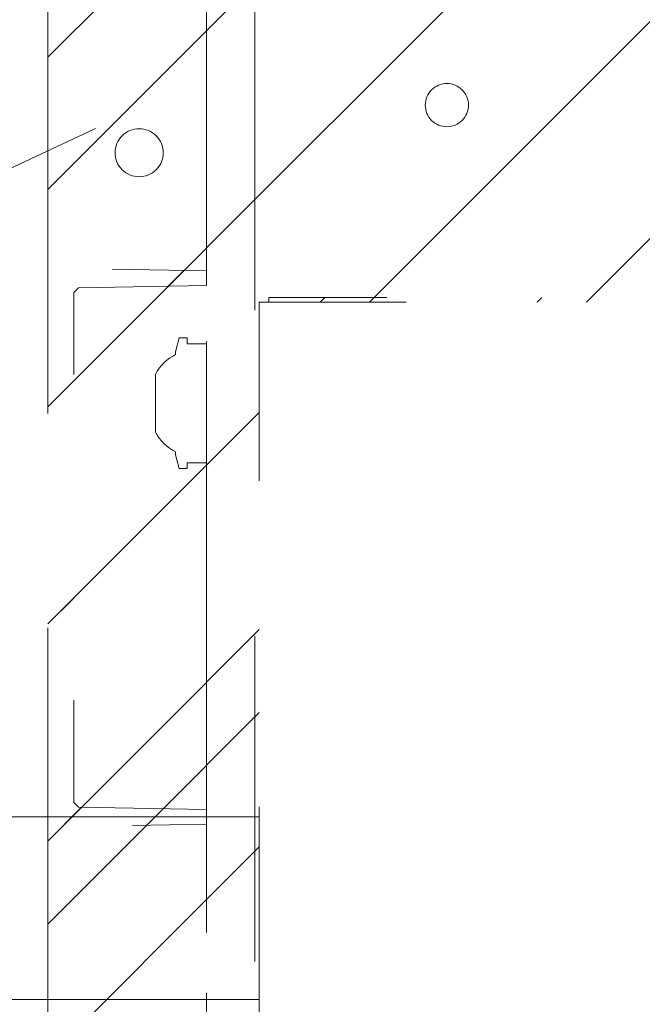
# Model space of a CAD drawing. Header units: inches. Extents: x -420 to -276, y -52 to 18.
# Tile 36 of 187: x -413.65 to -411.1, y -5.76 to -1.73. Entities that reach past the tile are written whole.
import ezdxf

# ---------------------------------------------------------------- set-up
doc = ezdxf.new("R2010")
doc.units = ezdxf.units.IN
doc.header["$LTSCALE"] = 32
doc.header["$MEASUREMENT"] = 0
doc.linetypes.add('Dash Style-1', pattern=[0.083328, 0.041656, -0.041672])
for name, color, linetype, lineweight in [('Black', 7, 'Continuous', 18), ('DashLine', 7, 'Dash Style-1', 13), ('DashLineFill', 7, 'Dash Style-1', 13), ('Drawing', 7, 'Continuous', 18), ('None', 7, 'Continuous', 18), ('SolidLine', 7, 'Continuous', 15)]:
    doc.layers.add(name, color=color, linetype=linetype, lineweight=lineweight)
pattern_1 = [(45, (0, 0), (-1.61301565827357, 1.935715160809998), []), (45, (-1.0608, 1.0608), (-0.4723460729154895, 0.4167612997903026), [])]

# ---------------------------------------------------------------- blocks, each defined once
blk = doc.blocks.new('Group-10')
at = {"layer": 'DashLine'}
blk.add_line((53.85826771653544, -12.00787401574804), (37.69458946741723, -19.54512096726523), dxfattribs=at)
at = {"layer": 'SolidLine', "flags": 128}
blk.add_lwpolyline([(36.0236220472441, -11.25984251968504), (53.85826771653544, -11.25984251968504), (53.85826771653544, -12.00787401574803), (36.0236220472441, -12.00787401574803)], close=True, dxfattribs=at)
blk = doc.blocks.new('Group-11')
at = {"layer": 'None'}
blk.add_blockref('Group-10', (0, 0), dxfattribs=at)
blk = doc.blocks.new('SL Utility Cabinet (2D)-3')
at = {"layer": 'None'}
blk.add_blockref('Group-11', (0, 0), dxfattribs=at)
at = {"layer": 'Drawing', "color": 0, "flags": 1}
for tag in ['Catalog', 'Option1', 'Option2', 'Option3', 'Option4', 'Option5', 'Option6', 'Option7', 'Option8', 'Option9', 'Option10', 'Option11', 'Option12', 'Custom', 'FinishGroup', 'Discount', 'Item2', 'Item3', 'Item6', 'Item9', 'Item10', 'Item12', 'Item13', 'Item16', 'Item19', 'Item20', 'Item21', 'Item22', 'Item23', 'Item24', 'Item25', 'Item8', 'Item18', 'Tag', 'Item1', 'Item4', 'Item5', 'Item7', 'Item11', 'Item14', 'Item15', 'Item17']:
    blk.add_attdef(tag, (-60.04067592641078, -2.022526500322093), '', height=0.007086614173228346, dxfattribs=at)
blk = doc.blocks.new('Group-23')
at = {"layer": 'DashLineFill', "linetype": 'Continuous', "lineweight": 13}
h = blk.add_hatch(dxfattribs=at)
h.set_pattern_fill('Steel', color=253, style=0, pattern_type=2)
h.set_pattern_definition(pattern_1)
h.paths.add_polyline_path([(-2.066929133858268, 1.397637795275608), (2.066929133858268, 1.397637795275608), (2.066929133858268, 0.1377952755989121), (2.106299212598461, 0.1377952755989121), (2.106299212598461, -0.1377952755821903), (2.066929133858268, -0.1377952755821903), (2.066929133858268, -5.275590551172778), (2.106299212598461, -5.275590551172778), (2.106299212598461, -5.55118110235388), (2.066929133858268, -5.55118110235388), (2.066929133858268, -5.82677165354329), (-2.066929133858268, -5.82677165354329), (-2.066929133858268, -5.55118110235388), (-2.106299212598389, -5.55118110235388), (-2.106299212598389, -5.275590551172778), (-2.066929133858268, -5.275590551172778), (-2.066929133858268, -0.1377952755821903), (-2.106299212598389, -0.1377952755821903), (-2.106299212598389, 0.1377952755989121), (-2.066929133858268, 0.1377952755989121)])
at = {"layer": 'DashLineFill', "flags": 128}
blk.add_lwpolyline([(-2.066929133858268, 1.397637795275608), (2.066929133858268, 1.397637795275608), (2.066929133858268, 0.1377952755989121), (2.106299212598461, 0.1377952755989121), (2.106299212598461, -0.1377952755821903), (2.066929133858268, -0.1377952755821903), (2.066929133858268, -5.275590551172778), (2.106299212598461, -5.275590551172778), (2.106299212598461, -5.55118110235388), (2.066929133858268, -5.55118110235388), (2.066929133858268, -5.82677165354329), (-2.066929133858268, -5.82677165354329), (-2.066929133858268, -5.55118110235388), (-2.106299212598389, -5.55118110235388), (-2.106299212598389, -5.275590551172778), (-2.066929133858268, -5.275590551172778), (-2.066929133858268, -0.1377952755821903), (-2.106299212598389, -0.1377952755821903), (-2.106299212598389, 0.1377952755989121), (-2.066929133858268, 0.1377952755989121)], close=True, dxfattribs=at)
blk = doc.blocks.new('TL14_upper_leg (2D)')
at = {"layer": 'SolidLine', "flags": 128}
blk.add_lwpolyline([(2.322834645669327, -5.150007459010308), (2.401574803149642, -5.150007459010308), (2.401574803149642, -5.125984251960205), (2.434055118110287, -5.125984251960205), (2.4493110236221, -5.182920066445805), (2.4493110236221, -5.194495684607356, -0.1579749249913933), (2.531479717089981, -5.27563011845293), (2.531479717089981, -5.511771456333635, -0.1560270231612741), (2.4493110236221, -5.592846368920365), (2.4493110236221, -5.60448150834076), (2.434055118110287, -5.66141732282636), (2.401574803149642, -5.66141732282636), (2.401574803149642, -5.637394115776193), (2.322834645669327, -5.637394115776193)], format="xyb", close=True, dxfattribs=at)
at = {"layer": 'DashLine', "color": 7}
blk.add_blockref('Group-23', (0, 0), dxfattribs=at)
blk = doc.blocks.new('1BRPT9-Bracket (2D)')
at = {"layer": 'DashLineFill', "linetype": 'Continuous', "lineweight": 13}
h = blk.add_hatch(dxfattribs=at)
h.set_pattern_fill('Steel', color=253, style=0, pattern_type=2)
h.set_pattern_definition(pattern_1)
edge = h.paths.add_edge_path()
edge.add_arc((1.677931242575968, -8.488188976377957), 0.2519685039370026, 269.999999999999, 360.0000000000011)
edge.add_line((1.929899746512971, -8.488188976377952), (1.929899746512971, -7.480314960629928))
edge.add_line((1.929899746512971, -7.480314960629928), (2.323600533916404, -7.480314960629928))
edge.add_line((2.323600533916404, -7.480314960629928), (2.323600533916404, 7.461135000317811))
edge.add_line((2.323600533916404, 7.461135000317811), (1.929899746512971, 7.480314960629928))
edge.add_line((1.929899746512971, 7.480314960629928), (1.929899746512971, 8.488188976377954))
edge.add_arc((1.677931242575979, 8.488188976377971), 0.2519685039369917, 359.999999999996, 450.0000000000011)
edge.add_line((1.677931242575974, 8.740157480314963), (-2.32206875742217, 8.740157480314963))
edge.add_line((-2.32206875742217, 8.740157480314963), (-2.32206875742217, -8.74015748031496))
edge.add_line((-2.32206875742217, -8.74015748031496), (1.677931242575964, -8.74015748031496))
h = blk.add_hatch(dxfattribs=at)
h.set_pattern_fill('Steel', color=253, style=0, pattern_type=2)
h.set_pattern_definition(pattern_1)
h.paths.add_polyline_path([(-1.337816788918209, 3.001968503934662), (-1.329134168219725, 3.001541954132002), (-1.320535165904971, 3.000266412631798), (-1.31210259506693, 2.99815416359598), (-1.303917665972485, 2.995225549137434), (-1.296059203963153, 2.991508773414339), (-1.288602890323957, 2.987039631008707), (-1.281620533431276, 2.981861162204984), (-1.275179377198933, 2.97602323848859), (-1.269341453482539, 2.969582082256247), (-1.264162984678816, 2.962599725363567), (-1.259693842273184, 2.955143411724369), (-1.255977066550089, 2.947284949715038), (-1.253048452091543, 2.939100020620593), (-1.250936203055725, 2.930667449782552), (-1.249660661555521, 2.922068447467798), (-1.249234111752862, 2.913385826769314), (-1.249660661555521, 2.90470320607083), (-1.250936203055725, 2.896104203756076), (-1.253048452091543, 2.887671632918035), (-1.255977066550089, 2.87948670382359), (-1.259693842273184, 2.871628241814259), (-1.264162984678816, 2.864171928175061), (-1.269341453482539, 2.857189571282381), (-1.275179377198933, 2.850748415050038), (-1.281620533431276, 2.844910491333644), (-1.288602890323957, 2.839732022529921), (-1.296059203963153, 2.835262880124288), (-1.303917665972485, 2.831546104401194), (-1.31210259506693, 2.828617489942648), (-1.320535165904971, 2.82650524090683), (-1.329134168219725, 2.825229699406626), (-1.337816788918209, 2.824803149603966), (-1.346499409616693, 2.825229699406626), (-1.355098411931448, 2.82650524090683), (-1.363530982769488, 2.828617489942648), (-1.371715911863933, 2.831546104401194), (-1.379574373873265, 2.835262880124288), (-1.387030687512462, 2.839732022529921), (-1.394013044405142, 2.844910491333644), (-1.400454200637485, 2.850748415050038), (-1.40629212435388, 2.857189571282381), (-1.411470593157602, 2.864171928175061), (-1.415939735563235, 2.871628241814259), (-1.419656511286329, 2.87948670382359), (-1.422585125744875, 2.887671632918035), (-1.424697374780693, 2.896104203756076), (-1.425972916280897, 2.90470320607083), (-1.426399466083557, 2.913385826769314), (-1.425972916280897, 2.922068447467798), (-1.424697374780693, 2.930667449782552), (-1.422585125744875, 2.939100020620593), (-1.419656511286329, 2.947284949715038), (-1.415939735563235, 2.955143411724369), (-1.411470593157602, 2.962599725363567), (-1.40629212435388, 2.969582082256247), (-1.400454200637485, 2.97602323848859), (-1.394013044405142, 2.981861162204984), (-1.387030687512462, 2.987039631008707), (-1.379574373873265, 2.991508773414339), (-1.371715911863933, 2.995225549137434), (-1.363530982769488, 2.99815416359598), (-1.355098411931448, 3.000266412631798), (-1.346499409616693, 3.001541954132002)])
h = blk.add_hatch(dxfattribs=at)
h.set_pattern_fill('Steel', color=253, style=0, pattern_type=2)
h.set_pattern_definition(pattern_1)
h.paths.add_polyline_path([(-1.337816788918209, 0.6003937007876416), (-1.329134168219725, 0.599967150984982), (-1.320535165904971, 0.5986916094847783), (-1.31210259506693, 0.5965793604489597), (-1.303917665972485, 0.5936507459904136), (-1.296059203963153, 0.5899339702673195), (-1.288602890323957, 0.5854648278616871), (-1.281620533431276, 0.5802863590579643), (-1.275179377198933, 0.5744484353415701), (-1.269341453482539, 0.5680072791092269), (-1.264162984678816, 0.5610249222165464), (-1.259693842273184, 0.5535686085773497), (-1.255977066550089, 0.5457101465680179), (-1.253048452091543, 0.5375252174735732), (-1.250936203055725, 0.5290926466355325), (-1.249660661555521, 0.520493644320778), (-1.249234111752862, 0.511811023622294), (-1.249660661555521, 0.50312840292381), (-1.250936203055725, 0.4945294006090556), (-1.253048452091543, 0.4860968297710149), (-1.255977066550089, 0.4779119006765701), (-1.259693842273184, 0.4700534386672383), (-1.264162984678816, 0.4625971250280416), (-1.269341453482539, 0.4556147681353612), (-1.275179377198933, 0.449173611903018), (-1.281620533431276, 0.4433356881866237), (-1.288602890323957, 0.4381572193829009), (-1.296059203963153, 0.4336880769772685), (-1.303917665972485, 0.4299713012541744), (-1.31210259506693, 0.4270426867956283), (-1.320535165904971, 0.4249304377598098), (-1.329134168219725, 0.4236548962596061), (-1.337816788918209, 0.4232283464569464), (-1.346499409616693, 0.4236548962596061), (-1.355098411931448, 0.4249304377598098), (-1.363530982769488, 0.4270426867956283), (-1.371715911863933, 0.4299713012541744), (-1.379574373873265, 0.4336880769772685), (-1.387030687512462, 0.4381572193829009), (-1.394013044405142, 0.4433356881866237), (-1.400454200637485, 0.449173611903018), (-1.40629212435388, 0.4556147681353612), (-1.411470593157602, 0.4625971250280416), (-1.415939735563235, 0.4700534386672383), (-1.419656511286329, 0.4779119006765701), (-1.422585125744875, 0.4860968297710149), (-1.424697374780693, 0.4945294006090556), (-1.425972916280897, 0.50312840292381), (-1.426399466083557, 0.511811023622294), (-1.425972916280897, 0.520493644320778), (-1.424697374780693, 0.5290926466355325), (-1.422585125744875, 0.5375252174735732), (-1.419656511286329, 0.5457101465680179), (-1.415939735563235, 0.5535686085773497), (-1.411470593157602, 0.5610249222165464), (-1.40629212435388, 0.5680072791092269), (-1.400454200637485, 0.5744484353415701), (-1.394013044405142, 0.5802863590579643), (-1.387030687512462, 0.5854648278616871), (-1.379574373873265, 0.5899339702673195), (-1.371715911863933, 0.5936507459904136), (-1.363530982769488, 0.5965793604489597), (-1.355098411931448, 0.5986916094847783), (-1.346499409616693, 0.599967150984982)])
h = blk.add_hatch(dxfattribs=at)
h.set_pattern_fill('Steel', color=253, style=0, pattern_type=2)
h.set_pattern_definition(pattern_1)
h.paths.add_polyline_path([(-1.337816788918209, -0.619573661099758), (-1.346499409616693, -0.6191471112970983), (-1.355098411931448, -0.6178715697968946), (-1.363530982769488, -0.615759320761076), (-1.371715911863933, -0.6128307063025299), (-1.379574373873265, -0.6091139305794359), (-1.387030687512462, -0.6046447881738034), (-1.394013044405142, -0.5994663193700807), (-1.400454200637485, -0.5936283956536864), (-1.40629212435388, -0.5871872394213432), (-1.411470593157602, -0.5802048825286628), (-1.415939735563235, -0.572748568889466), (-1.419656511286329, -0.5648901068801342), (-1.422585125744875, -0.5567051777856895), (-1.424697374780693, -0.5482726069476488), (-1.425972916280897, -0.5396736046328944), (-1.426399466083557, -0.5309909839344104), (-1.425972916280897, -0.5223083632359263), (-1.424697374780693, -0.5137093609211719), (-1.422585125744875, -0.5052767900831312), (-1.419656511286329, -0.4970918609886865), (-1.415939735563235, -0.4892333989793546), (-1.411470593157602, -0.481777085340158), (-1.40629212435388, -0.4747947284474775), (-1.400454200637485, -0.4683535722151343), (-1.394013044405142, -0.46251564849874), (-1.387030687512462, -0.4573371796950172), (-1.379574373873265, -0.4528680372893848), (-1.371715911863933, -0.4491512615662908), (-1.363530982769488, -0.4462226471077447), (-1.355098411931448, -0.4441103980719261), (-1.346499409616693, -0.4428348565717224), (-1.337816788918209, -0.4424083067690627), (-1.329134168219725, -0.4428348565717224), (-1.320535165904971, -0.4441103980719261), (-1.31210259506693, -0.4462226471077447), (-1.303917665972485, -0.4491512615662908), (-1.296059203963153, -0.4528680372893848), (-1.288602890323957, -0.4573371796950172), (-1.281620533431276, -0.46251564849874), (-1.275179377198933, -0.4683535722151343), (-1.269341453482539, -0.4747947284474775), (-1.264162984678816, -0.481777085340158), (-1.259693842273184, -0.4892333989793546), (-1.255977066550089, -0.4970918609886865), (-1.253048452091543, -0.5052767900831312), (-1.250936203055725, -0.5137093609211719), (-1.249660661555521, -0.5223083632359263), (-1.249234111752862, -0.5309909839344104), (-1.249660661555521, -0.5396736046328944), (-1.250936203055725, -0.5482726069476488), (-1.253048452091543, -0.5567051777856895), (-1.255977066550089, -0.5648901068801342), (-1.259693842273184, -0.572748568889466), (-1.264162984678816, -0.5802048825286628), (-1.269341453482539, -0.5871872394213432), (-1.275179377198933, -0.5936283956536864), (-1.281620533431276, -0.5994663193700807), (-1.288602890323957, -0.6046447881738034), (-1.296059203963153, -0.6091139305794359), (-1.303917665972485, -0.6128307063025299), (-1.31210259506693, -0.615759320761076), (-1.320535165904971, -0.6178715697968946), (-1.329134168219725, -0.6191471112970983)])
at = {"layer": 'DashLineFill'}
blk.add_line((-2.125218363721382, 8.740157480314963), (-2.125218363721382, -8.74015748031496), dxfattribs=at)
at = {"layer": 'DashLineFill', "flags": 128}
blk.add_lwpolyline([(1.677931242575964, -8.74015748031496, 0.4142135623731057), (1.929899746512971, -8.488188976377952), (1.929899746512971, -7.480314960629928), (2.323600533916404, -7.480314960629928), (2.323600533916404, 7.461135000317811), (1.929899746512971, 7.480314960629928), (1.929899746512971, 8.488188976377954, 0.4142135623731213), (1.677931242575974, 8.740157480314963), (-2.32206875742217, 8.740157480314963), (-2.32206875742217, -8.74015748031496)], format="xyb", close=True, dxfattribs=at)
for points in [[(-1.337816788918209, 3.001968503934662), (-1.329134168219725, 3.001541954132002), (-1.320535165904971, 3.000266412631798), (-1.31210259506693, 2.99815416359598), (-1.303917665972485, 2.995225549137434), (-1.296059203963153, 2.991508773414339), (-1.288602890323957, 2.987039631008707), (-1.281620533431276, 2.981861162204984), (-1.275179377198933, 2.97602323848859), (-1.269341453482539, 2.969582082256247), (-1.264162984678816, 2.962599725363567), (-1.259693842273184, 2.955143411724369), (-1.255977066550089, 2.947284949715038), (-1.253048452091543, 2.939100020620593), (-1.250936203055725, 2.930667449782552), (-1.249660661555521, 2.922068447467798), (-1.249234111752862, 2.913385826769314), (-1.249660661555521, 2.90470320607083), (-1.250936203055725, 2.896104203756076), (-1.253048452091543, 2.887671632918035), (-1.255977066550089, 2.87948670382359), (-1.259693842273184, 2.871628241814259), (-1.264162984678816, 2.864171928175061), (-1.269341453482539, 2.857189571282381), (-1.275179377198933, 2.850748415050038), (-1.281620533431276, 2.844910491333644), (-1.288602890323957, 2.839732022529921), (-1.296059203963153, 2.835262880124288), (-1.303917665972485, 2.831546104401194), (-1.31210259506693, 2.828617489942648), (-1.320535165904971, 2.82650524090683), (-1.329134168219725, 2.825229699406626), (-1.337816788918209, 2.824803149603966), (-1.346499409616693, 2.825229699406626), (-1.355098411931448, 2.82650524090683), (-1.363530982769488, 2.828617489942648), (-1.371715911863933, 2.831546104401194), (-1.379574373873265, 2.835262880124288), (-1.387030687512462, 2.839732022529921), (-1.394013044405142, 2.844910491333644), (-1.400454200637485, 2.850748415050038), (-1.40629212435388, 2.857189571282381), (-1.411470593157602, 2.864171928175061), (-1.415939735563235, 2.871628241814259), (-1.419656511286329, 2.87948670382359), (-1.422585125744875, 2.887671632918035), (-1.424697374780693, 2.896104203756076), (-1.425972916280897, 2.90470320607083), (-1.426399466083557, 2.913385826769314), (-1.425972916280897, 2.922068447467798), (-1.424697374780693, 2.930667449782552), (-1.422585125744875, 2.939100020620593), (-1.419656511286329, 2.947284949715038), (-1.415939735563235, 2.955143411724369), (-1.411470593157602, 2.962599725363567), (-1.40629212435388, 2.969582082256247), (-1.400454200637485, 2.97602323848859), (-1.394013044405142, 2.981861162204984), (-1.387030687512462, 2.987039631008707), (-1.379574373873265, 2.991508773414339), (-1.371715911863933, 2.995225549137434), (-1.363530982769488, 2.99815416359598), (-1.355098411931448, 3.000266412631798), (-1.346499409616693, 3.001541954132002)], [(-1.337816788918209, 0.6003937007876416), (-1.329134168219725, 0.599967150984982), (-1.320535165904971, 0.5986916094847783), (-1.31210259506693, 0.5965793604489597), (-1.303917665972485, 0.5936507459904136), (-1.296059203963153, 0.5899339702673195), (-1.288602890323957, 0.5854648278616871), (-1.281620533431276, 0.5802863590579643), (-1.275179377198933, 0.5744484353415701), (-1.269341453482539, 0.5680072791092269), (-1.264162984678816, 0.5610249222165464), (-1.259693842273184, 0.5535686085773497), (-1.255977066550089, 0.5457101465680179), (-1.253048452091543, 0.5375252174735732), (-1.250936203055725, 0.5290926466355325), (-1.249660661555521, 0.520493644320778), (-1.249234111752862, 0.511811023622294), (-1.249660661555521, 0.50312840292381), (-1.250936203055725, 0.4945294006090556), (-1.253048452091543, 0.4860968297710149), (-1.255977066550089, 0.4779119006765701), (-1.259693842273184, 0.4700534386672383), (-1.264162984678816, 0.4625971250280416), (-1.269341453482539, 0.4556147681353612), (-1.275179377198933, 0.449173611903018), (-1.281620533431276, 0.4433356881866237), (-1.288602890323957, 0.4381572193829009), (-1.296059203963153, 0.4336880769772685), (-1.303917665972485, 0.4299713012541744), (-1.31210259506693, 0.4270426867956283), (-1.320535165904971, 0.4249304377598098), (-1.329134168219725, 0.4236548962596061), (-1.337816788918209, 0.4232283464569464), (-1.346499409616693, 0.4236548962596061), (-1.355098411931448, 0.4249304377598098), (-1.363530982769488, 0.4270426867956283), (-1.371715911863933, 0.4299713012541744), (-1.379574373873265, 0.4336880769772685), (-1.387030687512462, 0.4381572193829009), (-1.394013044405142, 0.4433356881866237), (-1.400454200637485, 0.449173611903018), (-1.40629212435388, 0.4556147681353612), (-1.411470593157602, 0.4625971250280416), (-1.415939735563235, 0.4700534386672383), (-1.419656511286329, 0.4779119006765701), (-1.422585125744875, 0.4860968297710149), (-1.424697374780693, 0.4945294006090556), (-1.425972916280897, 0.50312840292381), (-1.426399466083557, 0.511811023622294), (-1.425972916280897, 0.520493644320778), (-1.424697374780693, 0.5290926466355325), (-1.422585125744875, 0.5375252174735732), (-1.419656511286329, 0.5457101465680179), (-1.415939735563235, 0.5535686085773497), (-1.411470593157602, 0.5610249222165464), (-1.40629212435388, 0.5680072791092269), (-1.400454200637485, 0.5744484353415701), (-1.394013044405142, 0.5802863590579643), (-1.387030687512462, 0.5854648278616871), (-1.379574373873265, 0.5899339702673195), (-1.371715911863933, 0.5936507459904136), (-1.363530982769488, 0.5965793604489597), (-1.355098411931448, 0.5986916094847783), (-1.346499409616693, 0.599967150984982)], [(-1.337816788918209, -0.619573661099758), (-1.346499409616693, -0.6191471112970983), (-1.355098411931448, -0.6178715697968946), (-1.363530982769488, -0.615759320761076), (-1.371715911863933, -0.6128307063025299), (-1.379574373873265, -0.6091139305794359), (-1.387030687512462, -0.6046447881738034), (-1.394013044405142, -0.5994663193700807), (-1.400454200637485, -0.5936283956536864), (-1.40629212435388, -0.5871872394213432), (-1.411470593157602, -0.5802048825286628), (-1.415939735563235, -0.572748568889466), (-1.419656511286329, -0.5648901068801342), (-1.422585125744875, -0.5567051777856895), (-1.424697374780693, -0.5482726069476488), (-1.425972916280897, -0.5396736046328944), (-1.426399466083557, -0.5309909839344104), (-1.425972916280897, -0.5223083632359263), (-1.424697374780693, -0.5137093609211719), (-1.422585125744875, -0.5052767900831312), (-1.419656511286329, -0.4970918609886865), (-1.415939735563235, -0.4892333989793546), (-1.411470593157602, -0.481777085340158), (-1.40629212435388, -0.4747947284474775), (-1.400454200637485, -0.4683535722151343), (-1.394013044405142, -0.46251564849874), (-1.387030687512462, -0.4573371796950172), (-1.379574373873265, -0.4528680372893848), (-1.371715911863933, -0.4491512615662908), (-1.363530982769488, -0.4462226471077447), (-1.355098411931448, -0.4441103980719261), (-1.346499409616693, -0.4428348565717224), (-1.337816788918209, -0.4424083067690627), (-1.329134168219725, -0.4428348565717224), (-1.320535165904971, -0.4441103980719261), (-1.31210259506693, -0.4462226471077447), (-1.303917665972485, -0.4491512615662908), (-1.296059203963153, -0.4528680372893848), (-1.288602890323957, -0.4573371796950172), (-1.281620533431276, -0.46251564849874), (-1.275179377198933, -0.4683535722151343), (-1.269341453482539, -0.4747947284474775), (-1.264162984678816, -0.481777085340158), (-1.259693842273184, -0.4892333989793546), (-1.255977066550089, -0.4970918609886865), (-1.253048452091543, -0.5052767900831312), (-1.250936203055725, -0.5137093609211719), (-1.249660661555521, -0.5223083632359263), (-1.249234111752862, -0.5309909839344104), (-1.249660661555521, -0.5396736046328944), (-1.250936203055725, -0.5482726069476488), (-1.253048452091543, -0.5567051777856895), (-1.255977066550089, -0.5648901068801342), (-1.259693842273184, -0.572748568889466), (-1.264162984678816, -0.5802048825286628), (-1.269341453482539, -0.5871872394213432), (-1.275179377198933, -0.5936283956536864), (-1.281620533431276, -0.5994663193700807), (-1.288602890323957, -0.6046447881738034), (-1.296059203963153, -0.6091139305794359), (-1.303917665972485, -0.6128307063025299), (-1.31210259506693, -0.615759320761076), (-1.320535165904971, -0.6178715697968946), (-1.329134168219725, -0.6191471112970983)]]:
    blk.add_lwpolyline(points, close=True, dxfattribs=at)
blk = doc.blocks.new('1BRPT8_Cover (2D)')
at = {"layer": 'DashLineFill', "linetype": 'Continuous', "lineweight": 13}
h = blk.add_hatch(dxfattribs=at)
h.set_pattern_fill('Steel', color=253, style=0, pattern_type=2)
h.set_pattern_definition(pattern_1)
h.paths.add_polyline_path([(-1.594488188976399, -8.763779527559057), (-2.322834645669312, -8.763779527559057), (-2.322834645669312, -8.751066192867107), (-2.826068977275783, -8.742282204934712), (-2.866441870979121, -8.70280193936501), (-2.866441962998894, -6.672971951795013), (-2.84717538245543, -6.653289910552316), (-2.322834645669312, -6.644137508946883), (-2.322834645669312, -6.584208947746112), (-2.847175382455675, -6.575056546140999), (-2.866441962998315, -6.555374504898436), (-2.866441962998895, -4.468247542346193), (-2.847175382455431, -4.448565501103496), (-2.322834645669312, -4.439413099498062), (-2.322834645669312, -4.37948453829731), (-2.847175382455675, -4.370332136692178), (-2.866441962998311, -4.350650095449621), (-2.866441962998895, -2.263523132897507), (-2.847175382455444, -2.243841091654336), (-2.322834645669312, -2.234688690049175), (-2.322834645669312, -2.174760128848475), (-2.847175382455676, -2.165607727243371), (-2.866441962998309, -2.145925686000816), (-2.866441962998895, -0.05879872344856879), (-2.847175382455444, -0.03911668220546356), (-2.322834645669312, -0.02996428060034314), (-2.322834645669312, 0.02996428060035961), (-2.847175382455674, 0.03911668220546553), (-2.866441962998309, 0.05879872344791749), (-2.866441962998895, 2.145925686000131), (-2.847175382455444, 2.165607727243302), (-2.322834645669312, 2.174760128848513), (-2.322834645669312, 2.234688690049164), (-2.847175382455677, 2.243841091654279), (-2.866441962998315, 2.263523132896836), (-2.866441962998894, 4.350650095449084), (-2.84717538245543, 4.37033213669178), (-2.322834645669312, 4.379484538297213), (-2.322834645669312, 4.439413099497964), (-2.847175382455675, 4.448565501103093), (-2.866441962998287, 4.46824754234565), (-2.865499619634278, 6.55537450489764), (-2.84717538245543, 6.575056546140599), (-2.322834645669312, 6.584208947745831), (-2.322834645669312, 6.644137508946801), (-2.847175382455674, 6.653289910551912), (-2.866441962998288, 6.672971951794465), (-2.866441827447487, 8.702801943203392), (-2.826068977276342, 8.742282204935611), (-1.594488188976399, 8.763779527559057), (-1.594488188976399, 8.858267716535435), (-2.97244094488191, 8.858267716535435), (-2.97244094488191, -8.858267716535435), (-1.594488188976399, -8.858267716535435)])
h = blk.add_hatch(dxfattribs=at)
h.set_pattern_fill('Steel', color=253, style=0, pattern_type=2)
h.set_pattern_definition(pattern_1)
h.paths.add_polyline_path([(-2.322834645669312, 8.858267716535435), (-2.322834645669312, -8.858267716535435), (-2.97244094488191, -8.858267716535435), (-2.97244094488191, 8.858267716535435)])
at = {"layer": 'DashLineFill', "flags": 128}
for points in [[(-1.594488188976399, -8.763779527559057), (-2.322834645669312, -8.763779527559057), (-2.322834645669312, -8.751066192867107), (-2.826068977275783, -8.742282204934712), (-2.866441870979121, -8.70280193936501), (-2.866441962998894, -6.672971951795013), (-2.84717538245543, -6.653289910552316), (-2.322834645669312, -6.644137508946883), (-2.322834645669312, -6.584208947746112), (-2.847175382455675, -6.575056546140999), (-2.866441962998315, -6.555374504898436), (-2.866441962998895, -4.468247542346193), (-2.847175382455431, -4.448565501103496), (-2.322834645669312, -4.439413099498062), (-2.322834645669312, -4.37948453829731), (-2.847175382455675, -4.370332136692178), (-2.866441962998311, -4.350650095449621), (-2.866441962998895, -2.263523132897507), (-2.847175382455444, -2.243841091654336), (-2.322834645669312, -2.234688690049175), (-2.322834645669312, -2.174760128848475), (-2.847175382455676, -2.165607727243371), (-2.866441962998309, -2.145925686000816), (-2.866441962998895, -0.05879872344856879), (-2.847175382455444, -0.03911668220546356), (-2.322834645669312, -0.02996428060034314), (-2.322834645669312, 0.02996428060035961), (-2.847175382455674, 0.03911668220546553), (-2.866441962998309, 0.05879872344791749), (-2.866441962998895, 2.145925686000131), (-2.847175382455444, 2.165607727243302), (-2.322834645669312, 2.174760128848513), (-2.322834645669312, 2.234688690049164), (-2.847175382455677, 2.243841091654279), (-2.866441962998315, 2.263523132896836), (-2.866441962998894, 4.350650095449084), (-2.84717538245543, 4.37033213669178), (-2.322834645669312, 4.379484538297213), (-2.322834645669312, 4.439413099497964), (-2.847175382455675, 4.448565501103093), (-2.866441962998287, 4.46824754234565), (-2.865499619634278, 6.55537450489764), (-2.84717538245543, 6.575056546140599), (-2.322834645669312, 6.584208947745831), (-2.322834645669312, 6.644137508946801), (-2.847175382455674, 6.653289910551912), (-2.866441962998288, 6.672971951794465), (-2.866441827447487, 8.702801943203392), (-2.826068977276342, 8.742282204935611), (-1.594488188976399, 8.763779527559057), (-1.594488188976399, 8.858267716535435), (-2.97244094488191, 8.858267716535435), (-2.97244094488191, -8.858267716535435), (-1.594488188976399, -8.858267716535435)], [(-2.322834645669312, 8.858267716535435), (-2.322834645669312, -8.858267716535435), (-2.97244094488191, -8.858267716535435), (-2.97244094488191, 8.858267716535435)]]:
    blk.add_lwpolyline(points, close=True, dxfattribs=at)
at = {"layer": 'SolidLine', "flags": 128}
blk.add_lwpolyline([(-2.500000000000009, 2.718503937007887), (-2.500473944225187, 2.708856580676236), (-2.501891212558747, 2.699302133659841), (-2.504238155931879, 2.68993261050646), (-2.507492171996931, 2.680838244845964), (-2.511621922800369, 2.672106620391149), (-2.516587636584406, 2.663821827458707), (-2.522341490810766, 2.656063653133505), (-2.528828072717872, 2.648906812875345), (-2.535984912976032, 2.642420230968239), (-2.543743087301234, 2.636666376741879), (-2.552027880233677, 2.631700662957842), (-2.560759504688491, 2.627570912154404), (-2.569853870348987, 2.624316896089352), (-2.579223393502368, 2.621969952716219), (-2.588777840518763, 2.620552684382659), (-2.598425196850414, 2.620078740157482), (-2.608072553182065, 2.620552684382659), (-2.61762700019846, 2.621969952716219), (-2.626996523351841, 2.624316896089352), (-2.636090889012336, 2.627570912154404), (-2.644822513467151, 2.631700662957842), (-2.653107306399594, 2.636666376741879), (-2.660865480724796, 2.642420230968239), (-2.668022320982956, 2.648906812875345), (-2.674508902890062, 2.656063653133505), (-2.680262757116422, 2.663821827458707), (-2.685228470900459, 2.672106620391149), (-2.689358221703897, 2.680838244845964), (-2.692612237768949, 2.68993261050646), (-2.694959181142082, 2.699302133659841), (-2.696376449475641, 2.708856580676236), (-2.696850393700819, 2.718503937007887), (-2.696376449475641, 2.728151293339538), (-2.694959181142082, 2.737705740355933), (-2.692612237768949, 2.747075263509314), (-2.689358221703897, 2.756169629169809), (-2.685228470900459, 2.764901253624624), (-2.680262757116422, 2.773186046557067), (-2.674508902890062, 2.780944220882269), (-2.668022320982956, 2.788101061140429), (-2.660865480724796, 2.794587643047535), (-2.653107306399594, 2.800341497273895), (-2.644822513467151, 2.805307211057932), (-2.636090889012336, 2.80943696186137), (-2.626996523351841, 2.812690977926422), (-2.61762700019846, 2.815037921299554), (-2.608072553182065, 2.816455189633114), (-2.598425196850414, 2.816929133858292), (-2.588777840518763, 2.816455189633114), (-2.579223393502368, 2.815037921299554), (-2.569853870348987, 2.812690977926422), (-2.560759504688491, 2.80943696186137), (-2.552027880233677, 2.805307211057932), (-2.543743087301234, 2.800341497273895), (-2.535984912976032, 2.794587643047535), (-2.528828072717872, 2.788101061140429), (-2.522341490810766, 2.780944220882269), (-2.516587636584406, 2.773186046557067), (-2.511621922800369, 2.764901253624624), (-2.507492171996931, 2.756169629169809), (-2.504238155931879, 2.747075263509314), (-2.501891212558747, 2.737705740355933), (-2.500473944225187, 2.728151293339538)], close=True, dxfattribs=at)
blk = doc.blocks.new('SlateLegLocator-L2')
at = {"color": 255, "linetype": 'Dash Style-1', "lineweight": 5}
blk.add_wipeout([(-2.106299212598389, 1.3779527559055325), (2.10629921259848, 1.3779527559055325), (2.10629921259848, -5.807086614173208), (-2.106299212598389, -5.807086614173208)], dxfattribs=at).dxf.layer = 'Black'
at = {"layer": 'Black', "linetype": 'Dash Style-1', "lineweight": 5, "flags": 128}
blk.add_lwpolyline([(-2.106299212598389, 1.377952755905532), (2.106299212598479, 1.377952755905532), (2.106299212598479, -5.807086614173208), (-2.106299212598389, -5.807086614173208)], close=True, dxfattribs=at)
blk = doc.blocks.new('Group-63')
at = {"layer": 'None', "color": 7, "rotation": 180}
for name in ['1BRPT8_Cover (2D)', '1BRPT9-Bracket (2D)']:
    blk.add_blockref(name, (61.87795275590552, -12.00787401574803), dxfattribs=at)
at = {"layer": 'None', "color": 7}
blk.add_blockref('TL14_upper_leg (2D)', (61.87795275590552, -8.30708661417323), dxfattribs=at)
blk.add_blockref('SlateLegLocator-L2', (61.87795275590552, -8.30708661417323), dxfattribs=at)
blk = doc.blocks.new('Group-64')
at = {"layer": 'None'}
blk.add_blockref('Group-63', (0, 0), dxfattribs=at)
blk = doc.blocks.new('SL Credenza Desk Top (2D)-3')
at = {"layer": 'None'}
blk.add_blockref('Group-64', (0, 0), dxfattribs=at)
at = {"layer": 'Drawing', "color": 0, "flags": 1}
for tag in ['Tag', 'Catalog', 'Option1', 'Option2', 'Option3', 'Option4', 'Option5', 'Option6', 'Option7', 'Option8', 'Option9', 'Option10', 'Option11', 'Option12', 'Custom', 'FinishGroup', 'Discount', 'Item2', 'Item3', 'Item6', 'Item9', 'Item10', 'Item12', 'Item13', 'Item16', 'Item19', 'Item20', 'Item21', 'Item22', 'Item23', 'Item24', 'Item25', 'Item8', 'Item18', 'Item1', 'Item4', 'Item5', 'Item7', 'Item11', 'Item14', 'Item15', 'Item17']:
    blk.add_attdef(tag, (-58.98949482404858, -0.4368965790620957), '', height=0.007086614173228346, dxfattribs=at)

msp = doc.modelspace()

# ---------------------------------------------------------------- block references
at = {"layer": 'Drawing', "rotation": 180}
msp.add_blockref('SL Utility Cabinet (2D)-3', (-365.5236220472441, -17), dxfattribs=at)

# ---------------------------------------------------------------- next in the draw order: block references
msp.add_blockref('SL Credenza Desk Top (2D)-3', (-348.6850393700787, -16.99999999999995), dxfattribs=at)

doc.saveas('drawing.dxf')
